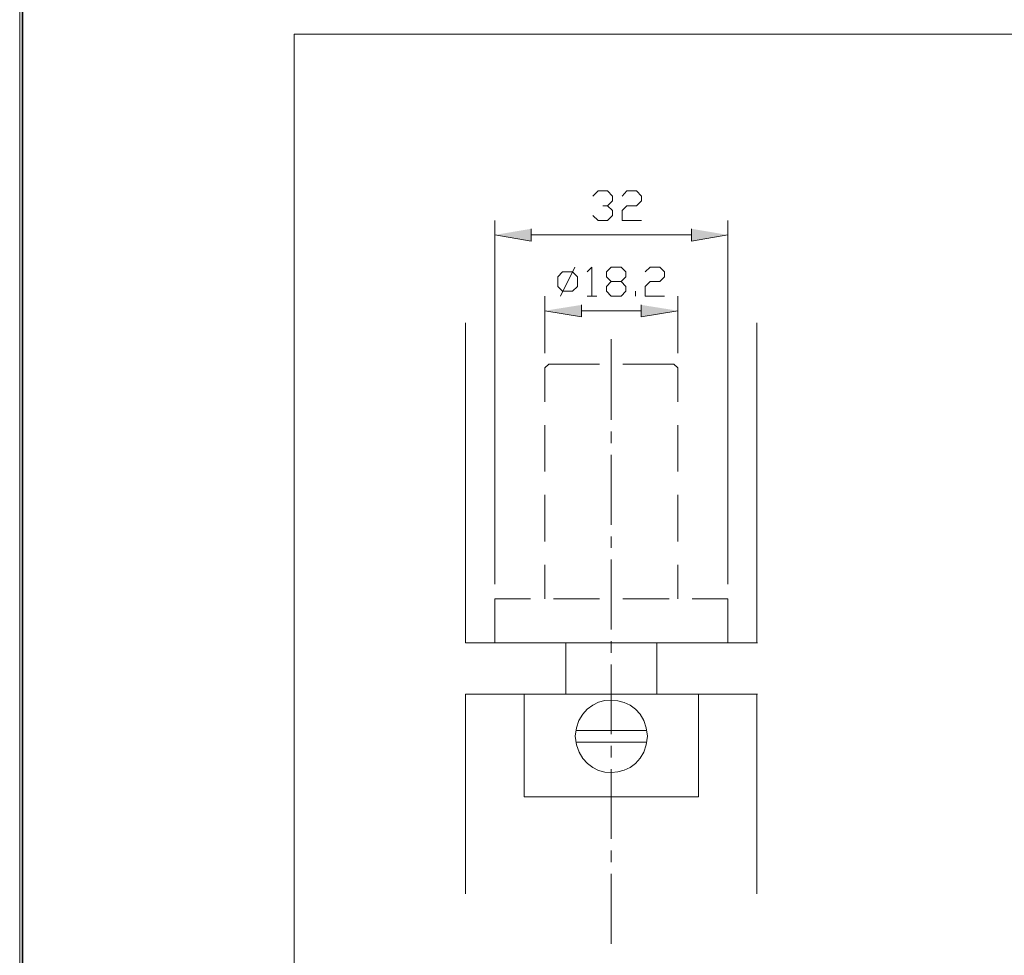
# Model space of a CAD drawing. Header units: inches. Extents: x 1352 to 2050, y -1711 to -1289.
# Tile 38 of 256: x 1352 to 1417, y -1384 to -1322. Entities that reach past the tile are written whole.
import ezdxf

# ---------------------------------------------------------------- set-up
doc = ezdxf.new("R2010")
doc.units = ezdxf.units.IN
doc.header["$MEASUREMENT"] = 0
doc.layers.add('图层 1', color=7, linetype='Continuous')

# ---------------------------------------------------------------- blocks, each defined once
blk = doc.blocks.new('block 4')
at = {"layer": '图层 1', "lineweight": 0}
blk.add_lwpolyline([(1352.197, -1289.051), (1647.55, -1289.051), (1647.55, -1711.067), (1352.197, -1711.067), (1352.197, -1289.051)], dxfattribs=at)
blk = doc.blocks.new('block 5')
at = {"layer": '图层 1', "true_color": 0x221814}
for points in [[(1385.642, -1336.111), (1385.642, -1336.915), (1383.266, -1336.513)], [(1396.131, -1336.111), (1396.131, -1336.915), (1398.507, -1336.513)], [(1388.942, -1341.085), (1388.942, -1341.868), (1386.546, -1341.466)], [(1392.831, -1341.085), (1392.831, -1341.868), (1395.227, -1341.466)]]:
    blk.add_hatch(color=250, dxfattribs=at).paths.add_polyline_path(points)
at = {"layer": '图层 1', "lineweight": 0}
for points in [[(1352.197, -1289.051), (1647.55, -1289.051), (1647.55, -1711.067), (1352.197, -1711.067), (1352.197, -1289.051)], [(1385.642, -1336.111), (1385.642, -1336.915), (1383.266, -1336.513)], [(1396.131, -1336.111), (1396.131, -1336.915), (1398.507, -1336.513)], [(1388.942, -1341.085), (1388.942, -1341.868), (1386.546, -1341.466)], [(1392.831, -1341.085), (1392.831, -1341.868), (1395.227, -1341.466)]]:
    blk.add_lwpolyline(points, dxfattribs=at)
at = {"layer": '图层 1', "color": 250, "lineweight": 18, "true_color": 0x221814}
for points in [[(1389.678, -1333.973), (1390.014, -1333.635), (1390.644, -1333.635), (1390.96, -1333.973), (1390.96, -1334.29), (1390.644, -1334.608), (1390.329, -1334.608)], [(1391.591, -1333.973), (1391.906, -1333.635), (1392.537, -1333.635), (1392.852, -1333.973), (1392.852, -1334.29), (1392.537, -1334.608), (1391.906, -1334.608), (1391.591, -1334.926), (1391.591, -1335.561), (1392.852, -1335.561)], [(1390.644, -1334.608), (1390.96, -1334.926), (1390.96, -1335.243), (1390.644, -1335.561), (1390.014, -1335.561), (1389.678, -1335.243)], [(1383.266, -1359.331), (1383.266, -1335.561)], [(1398.507, -1359.331), (1398.507, -1335.561)], [(1385.642, -1336.513), (1396.131, -1336.513)], [(1387.702, -1340.196), (1387.386, -1339.879), (1387.386, -1339.244), (1387.702, -1338.926), (1388.353, -1338.926), (1388.669, -1339.244), (1388.669, -1339.879), (1388.353, -1340.196), (1387.702, -1340.196)], [(1387.555, -1340.514), (1388.5, -1338.609)], [(1389.299, -1338.926), (1389.614, -1338.609), (1389.614, -1340.514)], [(1390.876, -1340.514), (1390.561, -1340.196), (1390.561, -1339.879), (1390.876, -1339.561), (1391.527, -1339.561), (1391.843, -1339.244), (1391.843, -1338.926), (1391.527, -1338.609), (1390.876, -1338.609), (1390.561, -1338.926), (1390.561, -1339.244), (1390.876, -1339.561)], [(1393.104, -1338.926), (1393.42, -1338.609), (1394.05, -1338.609), (1394.365, -1338.926), (1394.365, -1339.244), (1394.05, -1339.561), (1393.42, -1339.561), (1393.104, -1339.879), (1393.104, -1340.514), (1394.365, -1340.514)], [(1391.527, -1339.561), (1391.843, -1339.879), (1391.843, -1340.196), (1391.527, -1340.514), (1390.876, -1340.514)], [(1392.473, -1340.514), (1392.473, -1340.196)], [(1386.546, -1344.239), (1386.546, -1340.514)], [(1389.299, -1340.514), (1389.929, -1340.514)], [(1395.227, -1344.239), (1395.227, -1340.514)], [(1388.942, -1341.466), (1392.831, -1341.466)], [(1381.353, -1363.183), (1381.353, -1342.249)], [(1400.399, -1363.183), (1400.399, -1342.249)], [(1390.876, -1343.329), (1390.876, -1348.599)], [(1386.798, -1344.959), (1386.546, -1345.191)], [(1390.119, -1344.959), (1386.798, -1344.959)], [(1394.975, -1344.959), (1391.633, -1344.959)], [(1395.227, -1347.414), (1395.227, -1345.191), (1394.975, -1344.959)], [(1386.546, -1347.414), (1386.546, -1345.191)], [(1386.546, -1351.986), (1386.546, -1348.938)], [(1390.876, -1349.361), (1390.876, -1350.123)], [(1395.227, -1351.986), (1395.227, -1348.938)], [(1390.876, -1350.885), (1390.876, -1355.457)], [(1386.546, -1356.558), (1386.546, -1353.51)], [(1395.227, -1356.558), (1395.227, -1353.51)], [(1390.876, -1356.219), (1390.876, -1356.96)], [(1390.876, -1357.722), (1390.876, -1362.294)], [(1386.546, -1360.304), (1386.546, -1358.082)], [(1395.227, -1360.304), (1395.227, -1358.082)], [(1385.6, -1360.304), (1383.266, -1360.304), (1383.266, -1363.183)], [(1390.119, -1360.304), (1387.113, -1360.304)], [(1394.66, -1360.304), (1391.633, -1360.304)], [(1398.507, -1360.304), (1396.173, -1360.304)], [(1398.507, -1363.183), (1398.507, -1360.304)], [(1400.441, -1363.183), (1381.353, -1363.183)], [(1387.912, -1363.183), (1387.912, -1366.527)], [(1390.876, -1363.056), (1390.876, -1363.818)], [(1393.861, -1366.527), (1393.861, -1363.183)], [(1390.876, -1364.58), (1390.876, -1369.152)], [(1381.353, -1366.527), (1381.353, -1379.587)], [(1400.441, -1366.527), (1381.353, -1366.527)], [(1385.179, -1366.527), (1385.179, -1373.237)], [(1396.593, -1366.527), (1396.593, -1373.237)], [(1400.399, -1366.527), (1400.399, -1379.587)], [(1393.209, -1368.898), (1388.563, -1368.898)], [(1393.209, -1369.66), (1388.563, -1369.66)], [(1390.876, -1369.914), (1390.876, -1370.676)], [(1390.876, -1371.438), (1390.876, -1375.989)], [(1385.179, -1373.237), (1396.594, -1373.237)], [(1390.876, -1376.751), (1390.876, -1377.513)], [(1390.876, -1378.275), (1390.876, -1382.847)]]:
    blk.add_lwpolyline(points, dxfattribs=at)
blk.add_open_spline([(1393.251, -1369.279), (1393.083, -1366.156), (1388.701, -1366.107), (1388.521, -1369.279), (1388.713, -1372.469), (1393.072, -1372.418), (1393.251, -1369.279)], degree=3, knots=[0, 0, 0, 0, 1, 1, 1, 2, 2, 2, 2], dxfattribs=at)
blk = doc.blocks.new('block 7')
at = {"layer": '图层 1', "lineweight": 0}
blk.add_lwpolyline([(1352.197, -1289.051), (1647.55, -1289.051), (1647.55, -1711.067), (1352.197, -1711.067), (1352.197, -1289.051)], dxfattribs=at)
at = {"layer": '图层 1', "color": 250, "lineweight": 35, "true_color": 0x221814}
blk.add_lwpolyline([(1352.374, -1289.228), (1647.374, -1289.228), (1647.374, -1709.386), (1352.374, -1709.386), (1352.374, -1289.228)], dxfattribs=at)
blk = doc.blocks.new('block 8')
at = {"layer": '图层 1', "lineweight": 0}
blk.add_lwpolyline([(1352.197, -1289.051), (1647.55, -1289.051), (1647.55, -1711.067), (1352.197, -1711.067), (1352.197, -1289.051)], dxfattribs=at)
blk = doc.blocks.new('block 3')
at = {"layer": '图层 1', "lineweight": 0}
blk.add_lwpolyline([(1352.197, -1289.05), (1647.55, -1289.05), (1647.55, -1711.067), (1352.197, -1711.067), (1352.197, -1289.05)], dxfattribs=at)
at = {"layer": '图层 1', "color": 250, "lineweight": 18, "true_color": 0x221814}
for points in [[(1634.072, -1697.637), (1634.072, -1323.39), (1370.149, -1323.39)], [(1370.149, -1323.39), (1370.149, -1697.637)]]:
    blk.add_lwpolyline(points, dxfattribs=at)
at = {"layer": '图层 1'}
for name in ['block 4', 'block 5', 'block 7', 'block 8']:
    blk.add_blockref(name, (0, 0), dxfattribs=at)
blk = doc.blocks.new('block 2')
at = {"layer": '图层 1'}
blk.add_blockref('block 3', (0, 0), dxfattribs=at)

msp = doc.modelspace()

# ---------------------------------------------------------------- block references
at = {"layer": '图层 1'}
msp.add_blockref('block 2', (0, 0), dxfattribs=at)

doc.saveas('drawing.dxf')
